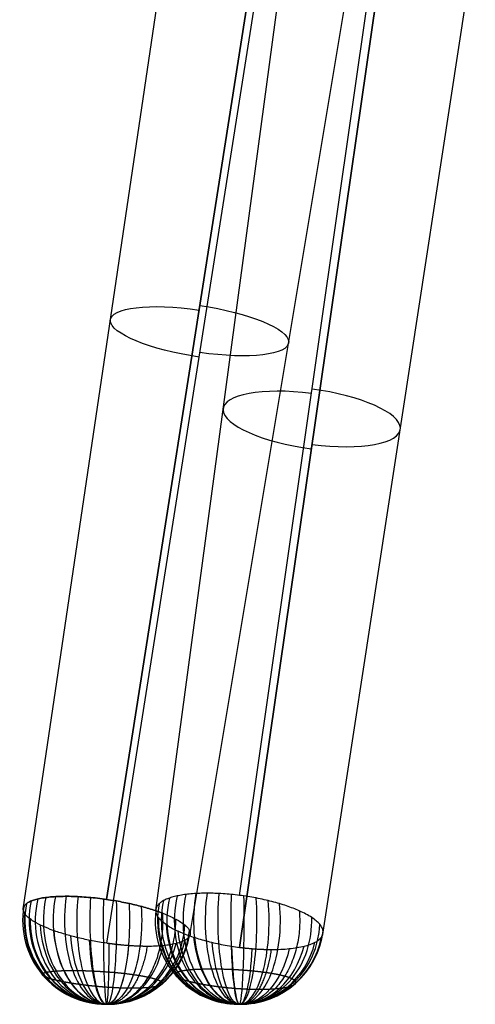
# Model space of a CAD drawing. Header units: millimetres. Extents: x -284 to 284, y 0 to 805.
# Tile 1 of 256: x -230 to -121, y 0 to 235. Entities that reach past the tile are written whole.
import ezdxf

# ---------------------------------------------------------------- set-up
doc = ezdxf.new("R2010")
doc.units = ezdxf.units.MM
doc.header["$MEASUREMENT"] = 0
doc.layers.add('Default', color=7, linetype='Continuous', true_color=0x000000)

msp = doc.modelspace()

# ---------------------------------------------------------------- linework, layer by layer
at = {"layer": 'Default'}
for p, q in [((-164.94, 305.22, 205.58), (-208.89, 25.07, 278.93)), ((-208.89, 25.07, 278.93), (-164.94, 305.22, 205.58)), ((-228.84, 22.73, 258.66), (-187.42, 302.56, 182.75)), ((-188.92, 16.94, 260.23), (-142.46, 295.98, 184.53)), ((-208.87, 14.6, 239.95), (-164.94, 293.32, 161.7)), ((-177.16, 26.05, -257.72), (-142.98, 264.4, -182.12)), ((-177.16, 26.05, -257.72), (-142.98, 264.4, -182.12)), ((-197.15, 22.41, -237.67), (-165.16, 260.33, -159.9)), ((-157.15, 17.26, -239.36), (-120.8, 254.57, -161.78)), ((-142.98, 250.49, -139.56), (-177.14, 13.62, -219.31)), ((-177.14, 13.62, -219.31), (-142.98, 250.49, -139.56)), ((-209.04, 0, 259.4), (-208.67, 0, 259.4)), ((-208.85, 0, 259.21), (-208.85, 0, 259.59)), ((-177.31, 0, -238.46), (-176.94, 0, -238.46)), ((-177.12, 0, -238.66), (-177.12, 0, -238.27))]:
    msp.add_line(p, q, dxfattribs=at)
at = {"layer": 'Default', "extrusion": (0.150045, 0.954193, -0.258847)}
for centre, radius, start, end in [((209.43, 247.27, 67.7), 21.47, 267.6692, 87.6692), ((209.43, 247.27, 68.84), 21.48, 87.6692, 267.6692)]:
    msp.add_arc(centre, radius, start, end, dxfattribs=at)
at = {"layer": 'Default', "extrusion": (0.135412, 0.94175, 0.307849)}
for centre, radius, start, end in [((178.17, -225.22, 48.24), 21.29, 272.5345, 92.5345), ((178.17, -225.22, 49.35), 21.3, 92.5345, 272.5345)]:
    msp.add_arc(centre, radius, start, end, dxfattribs=at)
at = {"layer": 'Default', "extrusion": (-0.634741, -6.65473e-16, 0.772725)}
msp.add_arc((-20, -288.42, -71.85), 20, 252.834, 0, dxfattribs=at)
at = {"layer": 'Default', "extrusion": (0.746345, 9.66232e-16, -0.665559)}
msp.add_arc((20, -296.06, 26.52), 20, 180, 288.2585, dxfattribs=at)
at = {"layer": 'Default', "extrusion": (0.840957, 1.05555e-15, -0.541102)}
msp.add_arc((20, -296.57, -19.92), 20, 180, 288.9274, dxfattribs=at)
at = {"layer": 'Default', "extrusion": (0.915361, -9.07456e-16, -0.402635)}
msp.add_arc((20, -289.79, -66.12), 20, 180, 289.1527, dxfattribs=at)
at = {"layer": 'Default', "extrusion": (0.967146, 8.40529e-16, -0.25422)}
msp.add_arc((20, -275.85, -110.69), 20, 180, 288.9274, dxfattribs=at)
at = {"layer": 'Default', "extrusion": (0.99495, 1.84974e-15, -0.100376)}
msp.add_arc((20, -255.23, -152.3), 20, 180, 288.2585, dxfattribs=at)
at = {"layer": 'Default', "extrusion": (0.998524, 1.90135e-16, 0.054309)}
msp.add_arc((20, -228.68, -189.82), 20, 180, 287.166, dxfattribs=at)
at = {"layer": 'Default', "extrusion": (0.244674, 4.4819e-15, 0.969605)}
msp.add_arc((20, 266.16, 200.42), 20, 78.1673, 180, dxfattribs=at)
at = {"layer": 'Default', "extrusion": (0.392418, -1.82211e-15, 0.919787)}
msp.add_arc((20, 294.08, 156.64), 20, 76.413, 180, dxfattribs=at)
at = {"layer": 'Default', "extrusion": (0.532463, -4.5776e-16, 0.846453)}
msp.add_arc((20, 315.09, 108.37), 20, 74.993, 180, dxfattribs=at)
at = {"layer": 'Default', "extrusion": (0.660622, -2.74759e-15, 0.750719)}
msp.add_arc((20, 328.34, 56.77), 20, 73.9472, 180, dxfattribs=at)
at = {"layer": 'Default', "extrusion": (0.772763, 1.33226e-15, 0.634695)}
msp.add_arc((20, 333.2, 3.25), 20, 73.3066, 180, dxfattribs=at)
at = {"layer": 'Default', "extrusion": (0.865156, -2.44589e-15, 0.501502)}
msp.add_arc((20, 329.35, -50.6), 20, 73.0907, 180, dxfattribs=at)
at = {"layer": 'Default', "extrusion": (0.934817, -2.74692e-16, 0.355131)}
msp.add_arc((20, 316.85, -103.12), 20, 73.3065, 180, dxfattribs=at)
at = {"layer": 'Default', "extrusion": (0.979764, 1.29708e-15, 0.200157)}
msp.add_arc((20, 296.14, -152.71), 20, 73.9472, 180, dxfattribs=at)
at = {"layer": 'Default', "extrusion": (0.999144, 2.16006e-15, 0.041368)}
msp.add_arc((20, 268, -197.95), 20, 74.9931, 180, dxfattribs=at)
at = {"layer": 'Default', "extrusion": (0.993179, -1.77768e-16, -0.116603)}
msp.add_arc((20, 233.46, -237.69), 20, 76.4133, 180, dxfattribs=at)
at = {"layer": 'Default', "extrusion": (0.962981, 2.70928e-15, -0.269568)}
msp.add_arc((20, 193.68, -271.06), 20, 78.1675, 180, dxfattribs=at)
at = {"layer": 'Default', "extrusion": (-0.235078, -3.71231e-15, 0.971977)}
msp.add_arc((-20, -228.41, -190.15), 20, 258.2969, 360, dxfattribs=at)
at = {"layer": 'Default', "extrusion": (-0.375397, 1.76634e-16, 0.926864)}
msp.add_arc((-20, -253.88, -154.54), 20, 256.1554, 0, dxfattribs=at)
at = {"layer": 'Default', "extrusion": (-0.509826, -1.40727e-15, 0.860278)}
msp.add_arc((-20, -274.14, -114.85), 20, 254.3188, 360, dxfattribs=at)
at = {"layer": 'Default', "extrusion": (0.978646, 4.36255e-15, 0.205551)}
msp.add_arc((20, -197.15, -222.37), 20, 180, 285.681, dxfattribs=at)
at = {"layer": 'Default', "extrusion": (0.936885, -6.30001e-15, 0.349637)}
msp.add_arc((20, -161.67, -249.33), 20, 180, 283.8442, dxfattribs=at)
at = {"layer": 'Default', "extrusion": (0.875315, 1.0407e-15, 0.483554)}
msp.add_arc((20, -123.27, -270.36), 20, 180, 281.7028, dxfattribs=at)
at = {"layer": 'Default', "extrusion": (0.093207, 2.54552e-15, 0.995647)}
msp.add_arc((20, 232.31, 238.81), 20, 80.2087, 180, dxfattribs=at)
at = {"layer": 'Default', "extrusion": (-0.206917, -8.7585e-14, 0.978359)}
msp.add_arc((-20, -150.84, 297), 20, 264.9406, 360, dxfattribs=at)
at = {"layer": 'Default', "extrusion": (0.910301, 6.88599e-15, -0.413947)}
msp.add_arc((20, 149.86, -297.51), 20, 80.2088, 180, dxfattribs=at)
at = {"layer": 'Default', "extrusion": (0.050578, 2.23441e-13, 0.99872)}
msp.add_arc((20, 165.02, -247.12), 20, 83.2849, 180, dxfattribs=at)
at = {"layer": 'Default', "extrusion": (-0.42255, -1.93173e-15, 0.906339)}
msp.add_arc((-20, -79.87, 323.36), 20, 268.9247, 360, dxfattribs=at)
at = {"layer": 'Default', "extrusion": (-0.615648, 7.70304e-15, 0.788022)}
msp.add_arc((-20, -5.07, 332.99), 20, 272.9905, 0, dxfattribs=at)
at = {"layer": 'Default', "extrusion": (-0.576477, -6.56394e-15, 0.817113)}
msp.add_arc((-20, -20.94, 332.36), 20, 360, 91.0743, dxfattribs=at)
at = {"layer": 'Default', "extrusion": (-0.377838, -6.10619e-15, 0.925872)}
msp.add_arc((-20, -95.18, 319.08), 20, 360, 87.0089, dxfattribs=at)
at = {"layer": 'Default', "extrusion": (0.278869, -5.71633e-15, 0.960329)}
msp.add_arc((20, 103.78, -278.4), 20, 87.8448, 180, dxfattribs=at)
at = {"layer": 'Default', "extrusion": (0.490699, -3.24276e-15, 0.871329)}
msp.add_arc((20, 37.51, -294.69), 20, 92.5442, 180, dxfattribs=at)
at = {"layer": 'Default', "extrusion": (0.51942, 7.76907e-15, 0.854519)}
msp.add_arc((20, 27.31, -295.77), 20, 180, 272.1566, dxfattribs=at)
at = {"layer": 'Default', "extrusion": (0.310668, 2.77931e-15, 0.950518)}
msp.add_arc((20, 94.09, -281.69), 20, 180, 267.4581, dxfattribs=at)
at = {"layer": 'Default', "extrusion": (0.778027, 2.66321e-15, -0.628231)}
msp.add_arc((20, 70.43, -325.45), 20, 180, 263.0735, dxfattribs=at)
at = {"layer": 'Default', "extrusion": (-0.158479, 1.46477e-16, 0.987362)}
msp.add_arc((-20, -164.92, 289.21), 20, 0, 83.0735, dxfattribs=at)
at = {"layer": 'Default', "extrusion": (0.677585, -3.21741e-16, 0.735444)}
msp.add_arc((20, -31.13, -295.38), 20, 97.1307, 180, dxfattribs=at)
at = {"layer": 'Default', "extrusion": (0.084214, -3.157e-15, 0.996448)}
msp.add_arc((20, 156.23, -252.52), 20, 180, 262.8701, dxfattribs=at)
at = {"layer": 'Default', "extrusion": (0.901492, 2.76652e-15, -0.432797)}
msp.add_arc((20, 143.27, -300.54), 20, 180, 259.4745, dxfattribs=at)
at = {"layer": 'Default', "extrusion": (0.977794, 7.91072e-15, -0.20957)}
msp.add_arc((20, 209.68, -258.57), 20, 180, 256.4118, dxfattribs=at)
at = {"layer": 'Default', "extrusion": (0.999534, -2.43984e-15, 0.030523)}
msp.add_arc((20, 265.46, -200.83), 20, 180, 254.0682, dxfattribs=at)
at = {"layer": 'Default', "extrusion": (0.523246, 1.65217e-14, 0.852181)}
msp.add_arc((20, 313.52, 111.76), 20, 180, 254.0677, dxfattribs=at)
at = {"layer": 'Default', "extrusion": (0.3041, -8.51411e-15, 0.95264)}
msp.add_arc((20, 277.66, 183.59), 20, 180, 256.4118, dxfattribs=at)
at = {"layer": 'Default', "extrusion": (0.072472, 2.81912e-15, 0.99737)}
msp.add_arc((20, 226.92, 243.57), 20, 180, 259.4747, dxfattribs=at)
at = {"layer": 'Default', "extrusion": (0.830605, 6.93406e-15, 0.556862)}
msp.add_arc((20, -99.25, -279.9), 20, 101.3573, 180, dxfattribs=at)
at = {"layer": 'Default', "extrusion": (0.939834, 1.24192e-14, 0.341632)}
msp.add_arc((20, -163.41, -247.92), 20, 104.9848, 180, dxfattribs=at)
at = {"layer": 'Default', "extrusion": (-0.38329, 1.41137e-15, 0.923628)}
msp.add_arc((-20, -254.81, -152.35), 20, 0, 75.0134, dxfattribs=at)
at = {"layer": 'Default', "extrusion": (-0.150828, -6.71787e-15, 0.98856)}
msp.add_arc((-20, -210.88, -209.01), 20, 360, 78.6406, dxfattribs=at)
at = {"layer": 'Default', "extrusion": (0.961978, -3.55682e-15, 0.273128)}
msp.add_arc((20, 306.39, -130.06), 20, 180, 252.5942, dxfattribs=at)
at = {"layer": 'Default', "extrusion": (0.715103, -1.39181e-15, 0.699019)}
msp.add_arc((20, 331.3, 31.97), 20, 180, 252.594, dxfattribs=at)
at = {"layer": 'Default', "extrusion": (0.995039, -7.09968e-15, 0.099484)}
msp.add_arc((20, -219.46, -199.96), 20, 107.7806, 180, dxfattribs=at)
at = {"layer": 'Default', "extrusion": (0.987926, 1.09105e-14, -0.154924)}
msp.add_arc((20, -262.83, -138.04), 20, 109.5476, 180, dxfattribs=at)
at = {"layer": 'Default', "extrusion": (0.781807, -3.53176e-15, -0.62352)}
msp.add_arc((20, -296.68, 10.2), 20, 109.5479, 180, dxfattribs=at)
at = {"layer": 'Default', "extrusion": (-0.599087, 1.12971e-14, 0.800684)}
msp.add_arc((-20, -284.49, -84.81), 20, 0, 72.2186, dxfattribs=at)
at = {"layer": 'Default'}
for points, knots in [([(-177.16, 26.05, -257.72), (-177.82, 26.13, -257.69), (-178.47, 26.21, -257.63), (-179.79, 26.34, -257.45), (-180.44, 26.39, -257.33), (-181.73, 26.48, -257.03), (-182.37, 26.51, -256.85), (-183.63, 26.55, -256.42), (-184.25, 26.56, -256.18), (-185.47, 26.56, -255.64), (-186.07, 26.55, -255.34), (-187.23, 26.5, -254.69), (-187.79, 26.47, -254.34), (-188.88, 26.38, -253.59), (-189.41, 26.33, -253.19), (-190.43, 26.2, -252.34), (-190.91, 26.12, -251.89), (-191.84, 25.95, -250.95), (-192.28, 25.85, -250.46), (-193.11, 25.64, -249.44), (-193.5, 25.53, -248.91), (-194.22, 25.28, -247.82), (-194.56, 25.14, -247.26), (-195.17, 24.86, -246.12), (-195.45, 24.71, -245.53), (-195.94, 24.39, -244.34), (-196.16, 24.23, -243.73), (-196.53, 23.88, -242.5), (-196.68, 23.7, -241.87), (-196.93, 23.33, -240.62), (-197.02, 23.14, -239.99), (-197.13, 22.75, -238.72), (-197.16, 22.54, -238.09), (-197.15, 22.34, -237.46)], [0, 0, 0, 0, 0.0625, 0.0625, 0.125, 0.125, 0.1875, 0.1875, 0.25, 0.25, 0.3125, 0.3125, 0.375, 0.375, 0.4375, 0.4375, 0.5, 0.5, 0.5625, 0.5625, 0.625, 0.625, 0.6875, 0.6875, 0.75, 0.75, 0.8125, 0.8125, 0.875, 0.875, 0.9375, 0.9375, 1, 1, 1, 1]), ([(-162.85, 22.34, -252.54), (-163.32, 22.55, -252.98), (-163.8, 22.75, -253.39), (-164.82, 23.14, -254.17), (-165.35, 23.34, -254.53), (-166.45, 23.71, -255.2), (-167.02, 23.89, -255.51), (-168.19, 24.24, -256.07), (-168.78, 24.41, -256.32), (-170.01, 24.72, -256.76), (-170.63, 24.87, -256.95), (-171.9, 25.16, -257.28), (-172.55, 25.29, -257.41), (-173.85, 25.54, -257.6), (-174.51, 25.66, -257.67), (-175.83, 25.87, -257.74), (-176.49, 25.96, -257.75), (-177.16, 26.05, -257.72)], [-1, -1, -1, -1, -0.875, -0.875, -0.75, -0.75, -0.625, -0.625, -0.5, -0.5, -0.375, -0.375, -0.25, -0.25, -0.125, -0.125, 0, 0, 0, 0]), ([(-208.89, 25.07, 278.93), (-209.62, 25.17, 278.9), (-210.34, 25.27, 278.84), (-211.79, 25.44, 278.63), (-212.51, 25.51, 278.48), (-213.92, 25.63, 278.12), (-214.62, 25.68, 277.9), (-216, 25.76, 277.39), (-216.68, 25.79, 277.09), (-217.99, 25.82, 276.44), (-218.64, 25.82, 276.08), (-219.88, 25.8, 275.29), (-220.48, 25.78, 274.87), (-221.63, 25.72, 273.96), (-222.18, 25.67, 273.47), (-223.23, 25.56, 272.45), (-223.73, 25.49, 271.91), (-224.66, 25.34, 270.78), (-225.09, 25.25, 270.2), (-225.9, 25.05, 268.98), (-226.27, 24.94, 268.36), (-226.94, 24.69, 267.07), (-227.24, 24.56, 266.41), (-227.76, 24.28, 265.07), (-227.98, 24.13, 264.38), (-228.36, 23.82, 263), (-228.5, 23.66, 262.3), (-228.72, 23.31, 260.88), (-228.79, 23.13, 260.18), (-228.88, 22.57, 258.05), (-228.78, 22.18, 256.63), (-228.53, 21.76, 255.24)], [-1, -1, -1, -1, -0.9375, -0.9375, -0.875, -0.875, -0.8125, -0.8125, -0.75, -0.75, -0.6875, -0.6875, -0.625, -0.625, -0.562517, -0.562517, -0.500033, -0.500033, -0.437517, -0.437517, -0.375, -0.375, -0.3125, -0.3125, -0.25, -0.25, -0.1875, -0.1875, -0.125, -0.125, 0, 0, 0, 0]), ([(-228.53, 21.76, 255.24), (-228.65, 21.97, 255.94), (-228.74, 22.17, 256.64), (-228.84, 22.57, 258.05), (-228.85, 22.76, 258.76), (-228.79, 23.13, 260.18), (-228.72, 23.31, 260.89), (-228.5, 23.66, 262.3), (-228.36, 23.82, 263), (-227.98, 24.14, 264.39), (-227.76, 24.28, 265.07), (-227.23, 24.56, 266.42), (-226.93, 24.69, 267.08), (-226.26, 24.94, 268.36), (-225.9, 25.05, 268.99), (-225.09, 25.25, 270.2), (-224.65, 25.34, 270.79), (-223.72, 25.49, 271.91), (-223.23, 25.56, 272.45), (-222.18, 25.67, 273.48), (-221.63, 25.72, 273.96), (-220.47, 25.78, 274.87), (-219.87, 25.8, 275.3), (-218.63, 25.82, 276.08), (-217.99, 25.82, 276.44), (-216.67, 25.79, 277.1), (-216, 25.76, 277.39), (-214.62, 25.68, 277.9), (-213.92, 25.63, 278.12), (-212.5, 25.51, 278.48), (-211.79, 25.44, 278.63), (-210.34, 25.27, 278.84), (-209.62, 25.17, 278.9), (-208.89, 25.07, 278.93)], [0, 0, 0, 0, 0.0625, 0.0625, 0.125, 0.125, 0.1875, 0.1875, 0.25, 0.25, 0.3125, 0.3125, 0.375, 0.375, 0.4375, 0.4375, 0.5, 0.5, 0.5625, 0.5625, 0.625, 0.625, 0.6875, 0.6875, 0.75, 0.75, 0.8125, 0.8125, 0.875, 0.875, 0.9375, 0.9375, 1, 1, 1, 1]), ([(-208.89, 25.07, 278.93), (-208.28, 24.98, 278.96), (-207.66, 24.88, 278.95), (-206.44, 24.68, 278.89), (-205.83, 24.57, 278.83), (-204.63, 24.33, 278.66), (-204.03, 24.21, 278.55), (-202.85, 23.95, 278.27), (-202.27, 23.82, 278.1), (-201.13, 23.53, 277.71), (-200.57, 23.39, 277.49), (-199.47, 23.09, 277.01), (-198.93, 22.93, 276.74), (-197.89, 22.61, 276.15), (-197.38, 22.44, 275.83), (-196.4, 22.11, 275.15), (-195.93, 21.94, 274.79), (-195.47, 21.76, 274.4)], [0, 0, 0, 0, 0.125, 0.125, 0.25, 0.25, 0.375, 0.375, 0.5, 0.5, 0.625, 0.625, 0.75, 0.75, 0.875, 0.875, 1, 1, 1, 1]), ([(-195.47, 21.76, 274.4), (-196.38, 22.11, 275.17), (-197.36, 22.45, 275.85), (-198.93, 22.93, 276.73), (-199.46, 23.08, 277), (-200.56, 23.39, 277.49), (-201.12, 23.53, 277.71), (-202.27, 23.81, 278.1), (-202.85, 23.95, 278.27), (-204.03, 24.21, 278.55), (-204.63, 24.33, 278.66), (-205.83, 24.57, 278.83), (-206.44, 24.68, 278.89), (-207.66, 24.88, 278.95), (-208.28, 24.98, 278.96), (-208.89, 25.07, 278.93)], [-1, -1, -1, -1, -0.75, -0.75, -0.625, -0.625, -0.5, -0.5, -0.375, -0.375, -0.25, -0.25, -0.125, -0.125, 0, 0, 0, 0]), ([(-208.87, 14.6, 239.95), (-210.03, 14.77, 239.91), (-211.19, 14.96, 239.96), (-213.48, 15.4, 240.26), (-214.6, 15.64, 240.51), (-216.78, 16.16, 241.2), (-217.83, 16.45, 241.64), (-219.84, 17.04, 242.69), (-220.8, 17.35, 243.3), (-222.58, 18, 244.69), (-223.4, 18.34, 245.46), (-224.89, 19.02, 247.13), (-225.56, 19.37, 248.03), (-226.73, 20.06, 249.95), (-227.22, 20.41, 250.96), (-228.02, 21.1, 253.05), (-228.32, 21.44, 254.14), (-228.53, 21.76, 255.24)], [0, 0, 0, 0, 0.125, 0.125, 0.25, 0.25, 0.375, 0.375, 0.5, 0.5, 0.625, 0.625, 0.75, 0.75, 0.875, 0.875, 1, 1, 1, 1]), ([(-195.47, 21.76, 274.4), (-194.89, 21.54, 273.91), (-194.33, 21.31, 273.38), (-193.3, 20.85, 272.25), (-192.82, 20.61, 271.66), (-191.93, 20.14, 270.42), (-191.52, 19.9, 269.77), (-190.8, 19.43, 268.43), (-190.48, 19.2, 267.74), (-189.92, 18.73, 266.31), (-189.69, 18.49, 265.58), (-189.31, 18.04, 264.1), (-189.17, 17.81, 263.35), (-188.98, 17.37, 261.82), (-188.93, 17.16, 261.05), (-188.92, 16.74, 259.51), (-188.97, 16.54, 258.74), (-189.15, 16.16, 257.2), (-189.29, 15.97, 256.43), (-189.65, 15.62, 254.92), (-189.88, 15.46, 254.17), (-190.43, 15.15, 252.7), (-190.74, 15.01, 251.98), (-191.46, 14.74, 250.58), (-191.86, 14.62, 249.9), (-192.74, 14.4, 248.58), (-193.22, 14.31, 247.95), (-194.25, 14.14, 246.74), (-194.8, 14.07, 246.16), (-195.96, 13.96, 245.07), (-196.57, 13.92, 244.56), (-197.86, 13.86, 243.61), (-198.52, 13.85, 243.17), (-199.21, 13.85, 242.77)], [0, 0, 0, 0, 0.0625, 0.0625, 0.125, 0.125, 0.1875, 0.1875, 0.25, 0.25, 0.3125, 0.3125, 0.375, 0.375, 0.4375, 0.4375, 0.5, 0.5, 0.5625, 0.5625, 0.625, 0.625, 0.6875, 0.6875, 0.75, 0.75, 0.8125, 0.8125, 0.875, 0.875, 0.9375, 0.9375, 1, 1, 1, 1]), ([(-197.15, 22.34, -237.46), (-197.14, 22.14, -236.83), (-197.1, 21.93, -236.21), (-196.96, 21.51, -234.98), (-196.86, 21.3, -234.36), (-196.59, 20.87, -233.15), (-196.43, 20.65, -232.56), (-196.04, 20.21, -231.38), (-195.81, 20, -230.8), (-195.3, 19.56, -229.68), (-195.02, 19.34, -229.13), (-194.4, 18.91, -228.06), (-194.06, 18.69, -227.54), (-193.33, 18.26, -226.54), (-192.94, 18.05, -226.05), (-192.11, 17.63, -225.13), (-191.67, 17.43, -224.69), (-190.74, 17.03, -223.85), (-190.26, 16.83, -223.45), (-189.25, 16.44, -222.71), (-188.72, 16.26, -222.36), (-187.64, 15.89, -221.72), (-187.08, 15.72, -221.42), (-185.93, 15.38, -220.89), (-185.34, 15.22, -220.64), (-184.14, 14.91, -220.22), (-183.53, 14.77, -220.04), (-182.28, 14.49, -219.73), (-181.65, 14.36, -219.61), (-180.38, 14.12, -219.42), (-179.73, 14, -219.35), (-178.44, 13.8, -219.29), (-177.79, 13.71, -219.28), (-177.14, 13.62, -219.31)], [0, 0, 0, 0, 0.0625, 0.0625, 0.125, 0.125, 0.1875, 0.1875, 0.25, 0.25, 0.3125, 0.3125, 0.375, 0.375, 0.4375, 0.4375, 0.5, 0.5, 0.5625, 0.5625, 0.625, 0.625, 0.6875, 0.6875, 0.75, 0.75, 0.8125, 0.8125, 0.875, 0.875, 0.9375, 0.9375, 1, 1, 1, 1]), ([(-169.49, 13.11, -221.1), (-168.73, 13.11, -221.43), (-168, 13.13, -221.8), (-166.59, 13.19, -222.63), (-165.9, 13.24, -223.08), (-164.59, 13.37, -224.07), (-163.97, 13.46, -224.6), (-162.79, 13.65, -225.72), (-162.23, 13.77, -226.32), (-161.2, 14.02, -227.56), (-160.72, 14.17, -228.22), (-159.85, 14.48, -229.57), (-159.45, 14.65, -230.27), (-158.75, 15.02, -231.71), (-158.44, 15.21, -232.45), (-157.93, 15.62, -233.95), (-157.71, 15.84, -234.72), (-157.39, 16.29, -236.26), (-157.27, 16.53, -237.04), (-157.14, 17.02, -238.6), (-157.13, 17.27, -239.38), (-157.2, 17.78, -240.94), (-157.28, 18.04, -241.72), (-157.55, 18.58, -243.25), (-157.73, 18.85, -244), (-158.19, 19.39, -245.48), (-158.47, 19.66, -246.2), (-159.11, 20.21, -247.61), (-159.48, 20.49, -248.29), (-160.31, 21.03, -249.61), (-160.76, 21.3, -250.24), (-161.75, 21.82, -251.44), (-162.28, 22.08, -252.01), (-162.85, 22.34, -252.54)], [0, 0, 0, 0, 0.0625, 0.0625, 0.125, 0.125, 0.1875, 0.1875, 0.25, 0.25, 0.3125, 0.3125, 0.375, 0.375, 0.4375, 0.4375, 0.5, 0.5, 0.5625, 0.5625, 0.625, 0.625, 0.6875, 0.6875, 0.75, 0.75, 0.8125, 0.8125, 0.875, 0.875, 0.9375, 0.9375, 1, 1, 1, 1]), ([(-209.03, 0, 259.36), (-209.04, 0, 259.38), (-209.04, 0, 259.4), (-209.04, 0, 259.43), (-209.04, 0, 259.44), (-209.03, 0, 259.46), (-209.03, 0, 259.47), (-209.02, 0, 259.49), (-209.02, 0, 259.5), (-209.01, 0, 259.51), (-209, 0, 259.52), (-208.99, 0, 259.53), (-208.98, 0, 259.54), (-208.97, 0, 259.55), (-208.96, 0, 259.56), (-208.94, 0, 259.57), (-208.93, 0, 259.57), (-208.92, 0, 259.58), (-208.91, 0, 259.58), (-208.89, 0, 259.58), (-208.88, 0, 259.59), (-208.86, 0, 259.59), (-208.85, 0, 259.59), (-208.83, 0, 259.58), (-208.82, 0, 259.58), (-208.8, 0, 259.58), (-208.79, 0, 259.57), (-208.77, 0, 259.56), (-208.75, 0, 259.55), (-208.74, 0, 259.54)], [0, 0, 0, 0, 0.125, 0.125, 0.1875, 0.1875, 0.25, 0.25, 0.3125, 0.3125, 0.375, 0.375, 0.4375, 0.4375, 0.5, 0.5, 0.5625, 0.5625, 0.625, 0.625, 0.6875, 0.6875, 0.75, 0.75, 0.8125, 0.8125, 0.875, 0.875, 1, 1, 1, 1]), ([(-208.74, 0, 259.54), (-208.73, 0, 259.53), (-208.72, 0, 259.52), (-208.7, 0, 259.49), (-208.69, 0, 259.48), (-208.68, 0, 259.45), (-208.68, 0, 259.44), (-208.67, 0, 259.41), (-208.67, 0, 259.39), (-208.67, 0, 259.36), (-208.67, 0, 259.35), (-208.68, 0, 259.32), (-208.69, 0, 259.3), (-208.71, 0, 259.28), (-208.71, 0, 259.27), (-208.73, 0, 259.25), (-208.75, 0, 259.24), (-208.76, 0, 259.23)], [0, 0, 0, 0, 0.125, 0.125, 0.25, 0.25, 0.375, 0.375, 0.5, 0.5, 0.625, 0.625, 0.75, 0.75, 0.875, 0.875, 1, 1, 1, 1]), ([(-177.31, 0, -238.46), (-177.31, 0, -238.44), (-177.31, 0, -238.43), (-177.3, 0, -238.4), (-177.29, 0, -238.38), (-177.28, 0, -238.36), (-177.27, 0, -238.34), (-177.25, 0, -238.32), (-177.23, 0, -238.31), (-177.21, 0, -238.29), (-177.19, 0, -238.28), (-177.16, 0, -238.27), (-177.15, 0, -238.27), (-177.12, 0, -238.27), (-177.1, 0, -238.27), (-177.07, 0, -238.27), (-177.06, 0, -238.28), (-177.05, 0, -238.28)], [0, 0, 0, 0, 0.125, 0.125, 0.25, 0.25, 0.375, 0.375, 0.5, 0.5, 0.625, 0.625, 0.75, 0.75, 0.875, 0.875, 1, 1, 1, 1]), ([(-177, 0, -238.6), (-177.01, 0, -238.61), (-177.03, 0, -238.62), (-177.05, 0, -238.64), (-177.06, 0, -238.64), (-177.08, 0, -238.65), (-177.09, 0, -238.65), (-177.1, 0, -238.65), (-177.11, 0, -238.66), (-177.13, 0, -238.66), (-177.14, 0, -238.66), (-177.16, 0, -238.65), (-177.17, 0, -238.65), (-177.19, 0, -238.65), (-177.19, 0, -238.64), (-177.21, 0, -238.64), (-177.22, 0, -238.63), (-177.23, 0, -238.62), (-177.24, 0, -238.62), (-177.26, 0, -238.61), (-177.26, 0, -238.6), (-177.27, 0, -238.58), (-177.28, 0, -238.58), (-177.29, 0, -238.56), (-177.29, 0, -238.55), (-177.3, 0, -238.54), (-177.3, 0, -238.53), (-177.31, 0, -238.5), (-177.31, 0, -238.48), (-177.31, 0, -238.46)], [0, 0, 0, 0, 0.125, 0.125, 0.1875, 0.1875, 0.25, 0.25, 0.3125, 0.3125, 0.375, 0.375, 0.4375, 0.4375, 0.5, 0.5, 0.5625, 0.5625, 0.625, 0.625, 0.6875, 0.6875, 0.75, 0.75, 0.8125, 0.8125, 0.875, 0.875, 1, 1, 1, 1]), ([(-177.05, 0, -238.28), (-177.03, 0, -238.29), (-177.02, 0, -238.3), (-176.99, 0, -238.31), (-176.98, 0, -238.33), (-176.97, 0, -238.35), (-176.96, 0, -238.36), (-176.95, 0, -238.39), (-176.94, 0, -238.41), (-176.94, 0, -238.44), (-176.94, 0, -238.45), (-176.94, 0, -238.49), (-176.94, 0, -238.5), (-176.95, 0, -238.53), (-176.96, 0, -238.55), (-176.98, 0, -238.57), (-176.99, 0, -238.59), (-177, 0, -238.6)], [0, 0, 0, 0, 0.125, 0.125, 0.25, 0.25, 0.375, 0.375, 0.5, 0.5, 0.625, 0.625, 0.75, 0.75, 0.875, 0.875, 1, 1, 1, 1]), ([(-208.76, 0, 259.23), (-208.77, 0, 259.22), (-208.78, 0, 259.22), (-208.81, 0, 259.21), (-208.83, 0, 259.21), (-208.86, 0, 259.21), (-208.87, 0, 259.21), (-208.9, 0, 259.22), (-208.91, 0, 259.22), (-208.94, 0, 259.23), (-208.95, 0, 259.24), (-208.98, 0, 259.26), (-208.99, 0, 259.27), (-209.01, 0, 259.29), (-209.01, 0, 259.31), (-209.03, 0, 259.34), (-209.03, 0, 259.35), (-209.03, 0, 259.36)], [0, 0, 0, 0, 0.125, 0.125, 0.25, 0.25, 0.375, 0.375, 0.5, 0.5, 0.625, 0.625, 0.75, 0.75, 0.875, 0.875, 1, 1, 1, 1])]:
    msp.add_open_spline(points, degree=3, knots=knots, dxfattribs=at)
for points, weights in [([(-208.74, 0, 259.54), (-194.19, 0, 275.84), (-195.47, 21.76, 274.4)], [1, 0.675208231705, 0.999999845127]), ([(-162.85, 22.34, -252.54), (-160.98, 0, -254.39), (-177, 0, -238.6)], [1, 0.664480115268, 1]), ([(-199.21, 13.85, 242.77), (-201.46, 0, 246.64), (-208.76, 0, 259.23)], [1, 0.808550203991, 1]), ([(-177.05, 0, -238.28), (-171.42, 0, -225.5), (-169.49, 13.11, -221.1)], [1, 0.819914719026, 1])]:
    msp.add_rational_spline(points, weights, degree=2, dxfattribs=at)
for points, weights, knots in [([(-199.21, 13.85, 242.77), (-200.59, 13.85, 241.97), (-202.07, 13.91, 241.32), (-205.11, 14.13, 240.39), (-206.68, 14.29, 240.1), (-208.46, 14.54, 239.97), (-208.67, 14.57, 239.96), (-208.87, 14.6, 239.95)], [1.00000000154, 1.00000000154, 1.00000000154, 1.00000000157, 1.00000000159, 1.00000000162, 1.00000000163, 1.00000000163], [0, 0, 0, 0, 0.46931, 0.46931, 0.93862, 0.93862, 1, 1, 1, 1]), ([(-177.14, 13.62, -219.31), (-176.15, 13.49, -219.35), (-175.15, 13.39, -219.47), (-172.56, 13.18, -219.95), (-170.99, 13.11, -220.44), (-169.49, 13.11, -221.1)], [1.00000000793, 1.00000000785, 1.00000000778, 1.00000000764, 1.0000000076, 1.0000000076], [0, 0, 0, 0, 0.379631, 0.379631, 1, 1, 1, 1]), ([(-223.47, 6.5, 256.31), (-223.97, 6.71, 257.73), (-224.25, 6.92, 259.27), (-224.28, 7.21, 261.64), (-224.22, 7.31, 262.45), (-223.96, 7.48, 264.06), (-223.75, 7.56, 264.86), (-223.2, 7.7, 266.44), (-222.86, 7.77, 267.21), (-222.03, 7.88, 268.7), (-221.54, 7.93, 269.41), (-220.44, 8.01, 270.75), (-219.82, 8.04, 271.38), (-218.49, 8.08, 272.51), (-217.77, 8.09, 273.02), (-216.25, 8.09, 273.9), (-215.45, 8.08, 274.28), (-213.8, 8.04, 274.87), (-212.95, 8.01, 275.09), (-211.24, 7.93, 275.38), (-210.38, 7.88, 275.45), (-208.67, 7.77, 275.43), (-207.83, 7.7, 275.35), (-206.19, 7.56, 275.04), (-205.39, 7.48, 274.82), (-203.87, 7.31, 274.24), (-203.14, 7.21, 273.9), (-201.09, 6.92, 272.7), (-199.9, 6.71, 271.69), (-198.91, 6.5, 270.54)], [0.837604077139, 0.832183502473, 0.826914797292, 0.819680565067, 0.81738072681, 0.813076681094, 0.81107251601, 0.807427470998, 0.805786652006, 0.802927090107, 0.801708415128, 0.79973896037, 0.798988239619, 0.797983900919, 0.797730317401, 0.797730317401, 0.797983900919, 0.798988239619, 0.79973896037, 0.801708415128, 0.802927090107, 0.805786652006, 0.807427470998, 0.81107251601, 0.813076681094, 0.81738072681, 0.819680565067, 0.826914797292, 0.832183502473, 0.837604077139], [0, 0, 0, 0, 8.083184, 8.083184, 12.124776, 12.124776, 16.166368, 16.166368, 20.20796, 20.20796, 24.249552, 24.249552, 28.291144, 28.291144, 32.332736, 32.332736, 36.374329, 36.374329, 40.415921, 40.415921, 44.457513, 44.457513, 48.499105, 48.499105, 52.540697, 52.540697, 56.582289, 56.582289, 64.665473, 64.665473, 64.665473, 64.665473]), ([(-166.35, 6.71, -249.09), (-167.22, 6.94, -250.26), (-168.29, 7.17, -251.33), (-170.17, 7.48, -252.65), (-170.85, 7.57, -253.05), (-172.28, 7.76, -253.74), (-173.04, 7.84, -254.03), (-174.61, 8, -254.48), (-175.42, 8.07, -254.64), (-177.08, 8.19, -254.82), (-177.93, 8.24, -254.84), (-179.63, 8.32, -254.72), (-180.48, 8.35, -254.59), (-182.15, 8.4, -254.19), (-182.97, 8.41, -253.91), (-184.56, 8.41, -253.21), (-185.32, 8.4, -252.79), (-186.75, 8.35, -251.84), (-187.42, 8.32, -251.3), (-188.65, 8.24, -250.12), (-189.21, 8.19, -249.48), (-190.2, 8.07, -248.14), (-190.63, 8, -247.43), (-191.36, 7.84, -245.97), (-191.66, 7.76, -245.22), (-192.12, 7.57, -243.7), (-192.28, 7.48, -242.93), (-192.58, 7.17, -240.65), (-192.52, 6.94, -239.13), (-192.24, 6.71, -237.7)], [0.832240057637, 0.826427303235, 0.820803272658, 0.813098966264, 0.810652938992, 0.806079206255, 0.803951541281, 0.800084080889, 0.79834434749, 0.795313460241, 0.794022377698, 0.791936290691, 0.791141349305, 0.790077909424, 0.789809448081, 0.789809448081, 0.790077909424, 0.791141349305, 0.791936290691, 0.794022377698, 0.795313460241, 0.79834434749, 0.800084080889, 0.803951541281, 0.806079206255, 0.810652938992, 0.813098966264, 0.820803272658, 0.826427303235, 0.832240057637], [0, 0, 0, 0, 8.104679, 8.104679, 12.157019, 12.157019, 16.209359, 16.209359, 20.261699, 20.261699, 24.314038, 24.314038, 28.366378, 28.366378, 32.418718, 32.418718, 36.471057, 36.471057, 40.523397, 40.523397, 44.575737, 44.575737, 48.628076, 48.628076, 52.680416, 52.680416, 56.732756, 56.732756, 64.837435, 64.837435, 64.837435, 64.837435]), ([(-202.86, 3.83, 249.05), (-203.72, 3.83, 248.55), (-204.62, 3.85, 248.14), (-206.51, 3.92, 247.51), (-207.48, 3.97, 247.29), (-209.47, 4.1, 247.05), (-210.48, 4.19, 247.03), (-212.49, 4.38, 247.21), (-213.49, 4.5, 247.4), (-215.44, 4.75, 248), (-216.4, 4.88, 248.42), (-218.21, 5.18, 249.45), (-219.06, 5.33, 250.08), (-220.64, 5.66, 251.54), (-221.35, 5.82, 252.37), (-222.57, 6.16, 254.22), (-223.09, 6.33, 255.23), (-223.47, 6.5, 256.31)], [0.904275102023, 0.904275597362, 0.903840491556, 0.902117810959, 0.90082970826, 0.897447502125, 0.895353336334, 0.890438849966, 0.887618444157, 0.881364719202, 0.877931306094, 0.8705992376, 0.866700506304, 0.858620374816, 0.854438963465, 0.846009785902, 0.841762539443, 0.837604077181], [0, 0, 0, 0, 4.80254, 4.80254, 9.60508, 9.60508, 14.40762, 14.40762, 19.21016, 19.21016, 24.012701, 24.012701, 28.815241, 28.815241, 33.617781, 33.617781, 38.420321, 38.420321, 38.420321, 38.420321]), ([(-198.91, 6.5, 270.54), (-198.17, 6.33, 269.68), (-197.54, 6.16, 268.73), (-196.55, 5.82, 266.75), (-196.18, 5.66, 265.71), (-195.7, 5.33, 263.63), (-195.58, 5.18, 262.57), (-195.58, 4.88, 260.48), (-195.69, 4.75, 259.45), (-196.14, 4.5, 257.45), (-196.47, 4.38, 256.49), (-197.32, 4.19, 254.66), (-197.83, 4.1, 253.79), (-199.03, 3.97, 252.19), (-199.71, 3.92, 251.45), (-201.19, 3.85, 250.13), (-202, 3.83, 249.55), (-202.86, 3.83, 249.05)], [0.837604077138, 0.8417625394, 0.846009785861, 0.854438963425, 0.858620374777, 0.866700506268, 0.870599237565, 0.877931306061, 0.88136471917, 0.887618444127, 0.890438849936, 0.895353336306, 0.897447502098, 0.900829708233, 0.902117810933, 0.90384049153, 0.904275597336, 0.904275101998], [0, 0, 0, 0, 4.80254, 4.80254, 9.60508, 9.60508, 14.40762, 14.40762, 19.21016, 19.21016, 24.012701, 24.012701, 28.815241, 28.815241, 33.617781, 33.617781, 38.420321, 38.420321, 38.420321, 38.420321]), ([(-192.24, 6.71, -237.7), (-192.01, 6.52, -236.54), (-191.63, 6.32, -235.43), (-190.65, 5.93, -233.38), (-190.03, 5.74, -232.43), (-188.63, 5.36, -230.75), (-187.84, 5.18, -230), (-186.14, 4.84, -228.73), (-185.23, 4.67, -228.2), (-183.33, 4.38, -227.35), (-182.34, 4.25, -227.04), (-180.34, 4.02, -226.63), (-179.32, 3.92, -226.53), (-177.3, 3.76, -226.55), (-176.29, 3.7, -226.66), (-174.32, 3.62, -227.08), (-173.36, 3.6, -227.4), (-172.43, 3.6, -227.8)], [0.832240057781, 0.83702941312, 0.841945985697, 0.851730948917, 0.856598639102, 0.866018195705, 0.870570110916, 0.879136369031, 0.883150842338, 0.890465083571, 0.893764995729, 0.899515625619, 0.901966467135, 0.905924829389, 0.907432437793, 0.909448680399, 0.909957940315, 0.909957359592], [0, 0, 0, 0, 4.937401, 4.937401, 9.874801, 9.874801, 14.812202, 14.812202, 19.749602, 19.749602, 24.687003, 24.687003, 29.624403, 29.624403, 34.561804, 34.561804, 39.499204, 39.499204, 39.499204, 39.499204]), ([(-172.44, 3.6, -227.8), (-171.51, 3.6, -228.21), (-170.63, 3.62, -228.7), (-168.99, 3.7, -229.87), (-168.23, 3.76, -230.54), (-166.85, 3.92, -232.02), (-166.23, 4.02, -232.84), (-165.18, 4.25, -234.59), (-164.74, 4.38, -235.53), (-164.08, 4.67, -237.5), (-163.85, 4.84, -238.53), (-163.64, 5.18, -240.65), (-163.66, 5.36, -241.73), (-163.96, 5.74, -243.9), (-164.24, 5.93, -244.99), (-165.08, 6.32, -247.11), (-165.65, 6.52, -248.13), (-166.35, 6.71, -249.09)], [0.909957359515, 0.909957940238, 0.909448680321, 0.907432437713, 0.905924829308, 0.901966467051, 0.899515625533, 0.893764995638, 0.890465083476, 0.883150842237, 0.879136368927, 0.870570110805, 0.86601819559, 0.856598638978, 0.851730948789, 0.841945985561, 0.83702941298, 0.832240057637], [0, 0, 0, 0, 4.937401, 4.937401, 9.874801, 9.874801, 14.812202, 14.812202, 19.749602, 19.749602, 24.687003, 24.687003, 29.624403, 29.624403, 34.561804, 34.561804, 39.499204, 39.499204, 39.499204, 39.499204])]:
    msp.add_rational_spline(points, weights, degree=3, knots=knots, dxfattribs=at)

doc.saveas('drawing.dxf')
